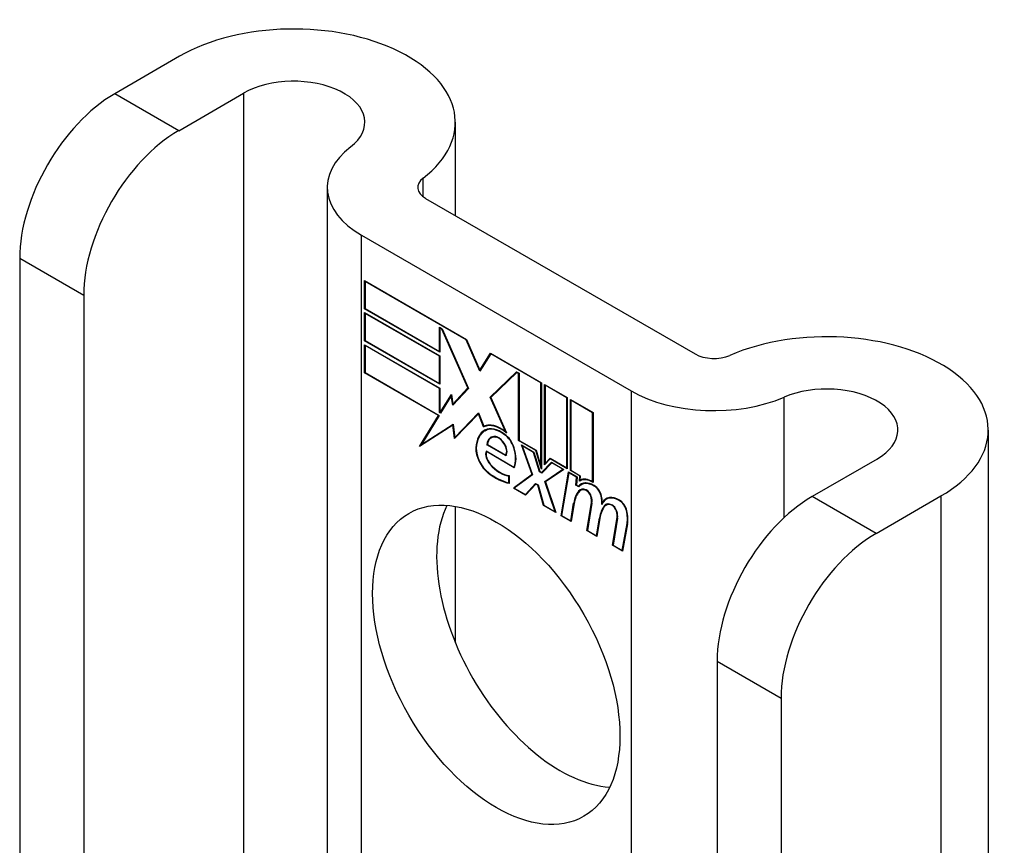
# Model space of a CAD drawing. Header units: inches. Extents: x 584 to 686, y 228 to 319.
# Tile 113 of 114: x 685.302 to 686.445, y 264.412 to 265.37. Entities that reach past the tile are written whole.
import ezdxf

# ---------------------------------------------------------------- set-up
doc = ezdxf.new("R2010")
doc.units = ezdxf.units.IN
doc.header["$MEASUREMENT"] = 0
doc.layers.add('Visible Edges(ANSI)', color=7, linetype='Continuous', lineweight=25)
doc.layers.add('Visible Tangent Edges(ANSI)', color=7, linetype='Continuous', lineweight=25)

msp = doc.modelspace()

# ---------------------------------------------------------------- linework, layer by layer
at = {"layer": 'Visible Edges(ANSI)'}
for p, q in [((685.4878, 265.3276), (685.4125, 265.2841)), ((685.4868, 265.2412), (685.5621, 265.2847)), ((685.8079, 265.251), (685.8079, 265.1428)), ((685.6593, 265.1754), (685.6593, 264.177)), ((685.7734, 265.1627), (686.0862, 264.9821)), ((685.6991, 265.1199), (686.0119, 264.9393)), ((685.3022, 265.0931), (685.3022, 264.3272)), ((685.7026, 265.0345), (685.7026, 265.0672)), ((685.7026, 265.0672), (685.8209, 264.9989)), ((685.7032, 265.0663), (685.7037, 265.0666)), ((685.7032, 265.0663), (685.7032, 265.0348)), ((685.8206, 264.9985), (685.7032, 265.0663)), ((685.3765, 265.0502), (685.3765, 264.2843)), ((685.7026, 265.0345), (685.7032, 265.0348)), ((685.7899, 264.9841), (685.7026, 265.0345)), ((685.7026, 264.9974), (685.7026, 265.0302)), ((685.7026, 265.0302), (685.7899, 264.9798)), ((685.7032, 265.0348), (685.7894, 264.985)), ((685.7032, 265.0292), (685.7037, 265.0296)), ((685.7032, 265.0292), (685.7032, 264.9977)), ((685.7894, 264.9795), (685.7032, 265.0292)), ((685.7894, 264.985), (685.7894, 265.0132)), ((685.7894, 265.0132), (685.7925, 265.0113)), ((685.7899, 265.0123), (685.7904, 265.0126)), ((685.7922, 265.0109), (685.7899, 265.0123)), ((685.7899, 265.0123), (685.7899, 264.9841)), ((685.7922, 265.0109), (685.7926, 265.0111)), ((685.8225, 264.9426), (685.7922, 265.0109)), ((685.7925, 265.0113), (685.8231, 264.9422)), ((685.7026, 264.9974), (685.7032, 264.9977)), ((685.7899, 264.947), (685.7026, 264.9974)), ((685.7026, 264.96), (685.7026, 264.9928)), ((685.7026, 264.9928), (685.7899, 264.9424)), ((685.7032, 264.9977), (685.7894, 264.948)), ((685.7032, 264.9919), (685.7037, 264.9922)), ((685.7894, 264.9421), (685.7032, 264.9919)), ((685.7032, 264.9919), (685.7032, 264.9604)), ((685.8206, 264.9985), (685.821, 264.9987)), ((685.8365, 264.9621), (685.8206, 264.9985)), ((685.8209, 264.9989), (685.8365, 264.9633)), ((685.7894, 264.985), (685.7899, 264.9853)), ((685.7894, 264.9795), (685.7899, 264.9798)), ((685.7894, 264.948), (685.7894, 264.9795)), ((685.7899, 264.9798), (685.7899, 264.947)), ((685.8365, 264.9633), (685.8488, 264.9829)), ((685.8491, 264.9821), (685.8365, 264.9621)), ((685.8488, 264.9829), (685.9079, 264.9487)), ((685.8491, 264.9821), (685.8496, 264.9824)), ((685.9074, 264.9484), (685.8491, 264.9821)), ((685.8494, 264.9825), (685.8492, 264.9821)), ((685.7026, 264.96), (685.7032, 264.9604)), ((685.7884, 264.9106), (685.7026, 264.96)), ((685.7032, 264.9604), (685.7892, 264.9107)), ((685.8365, 264.9633), (685.8378, 264.964)), ((685.8376, 264.9637), (685.8375, 264.9639)), ((685.8484, 264.9318), (685.879, 264.9614)), ((685.8792, 264.9607), (685.849, 264.9314)), ((685.8498, 264.9326), (685.8793, 264.9612)), ((685.879, 264.9614), (685.8819, 264.9597)), ((685.8792, 264.9607), (685.8798, 264.961)), ((685.8814, 264.9594), (685.8792, 264.9607)), ((685.8814, 264.9594), (685.8819, 264.9597)), ((685.8814, 264.8815), (685.8814, 264.9594)), ((685.8819, 264.9597), (685.8819, 264.8818)), ((685.7894, 264.948), (685.7899, 264.9483)), ((685.9074, 264.9484), (685.9079, 264.9487)), ((685.9074, 264.8515), (685.9074, 264.9484)), ((685.9079, 264.9487), (685.9079, 264.8482)), ((685.9116, 264.8535), (685.9116, 264.9466)), ((685.9116, 264.9466), (685.9378, 264.9314)), ((685.9121, 264.9457), (685.9127, 264.946)), ((685.9121, 264.9457), (685.9121, 264.8551)), ((685.9373, 264.9311), (685.9121, 264.9457)), ((685.7894, 264.9421), (685.7899, 264.9424)), ((685.7894, 264.914), (685.7894, 264.9421)), ((685.7899, 264.9424), (685.7899, 264.9143)), ((685.7904, 264.914), (685.8034, 264.9352)), ((685.8032, 264.9335), (685.7908, 264.9132)), ((685.8032, 264.9335), (685.8036, 264.9338)), ((685.8049, 264.9226), (685.8032, 264.9335)), ((685.8036, 264.934), (685.8033, 264.9336)), ((685.8034, 264.9352), (685.8051, 264.924)), ((685.8231, 264.9422), (685.8049, 264.9226)), ((685.8051, 264.924), (685.8225, 264.9426)), ((685.823, 264.9425), (685.8066, 264.9248)), ((685.8225, 264.9426), (685.8229, 264.9428)), ((685.8484, 264.9318), (685.8498, 264.9326)), ((685.8499, 264.9323), (685.8498, 264.9326)), ((685.8051, 264.924), (685.8066, 264.9248)), ((685.8062, 264.924), (685.8061, 264.9245)), ((685.8661, 264.892), (685.8484, 264.9318)), ((685.849, 264.9314), (685.8673, 264.8904)), ((685.9373, 264.9311), (685.9378, 264.9314)), ((685.9373, 264.8498), (685.9373, 264.9311)), ((685.9378, 264.9314), (685.9378, 264.8489)), ((685.9416, 264.8468), (685.9416, 264.9293)), ((685.9416, 264.9293), (685.9678, 264.9141)), ((685.9421, 264.9284), (685.9426, 264.9287)), ((685.9421, 264.9284), (685.9421, 264.8471)), ((685.9673, 264.9138), (685.9421, 264.9284)), ((685.7664, 264.8745), (685.7884, 264.9106)), ((685.7892, 264.9107), (685.7686, 264.8769)), ((685.7884, 264.9106), (685.7889, 264.9109)), ((685.7894, 264.914), (685.7899, 264.9143)), ((685.7908, 264.9132), (685.7894, 264.914)), ((685.7899, 264.9143), (685.7904, 264.914)), ((685.7904, 264.914), (685.7917, 264.9147)), ((685.7915, 264.9144), (685.7913, 264.9145)), ((685.8347, 264.9127), (685.8069, 264.8838)), ((685.8073, 264.8852), (685.8347, 264.9138)), ((685.8087, 264.886), (685.8349, 264.9134)), ((685.8347, 264.9138), (685.841, 264.8983)), ((685.8347, 264.9127), (685.8351, 264.913)), ((685.8408, 264.8974), (685.8347, 264.9127)), ((685.9673, 264.9138), (685.9678, 264.9141)), ((685.9673, 264.8339), (685.9673, 264.9138)), ((685.9678, 264.9141), (685.9678, 264.833)), ((685.8052, 264.8993), (685.7664, 264.8745)), ((685.7686, 264.8769), (685.8055, 264.9005)), ((685.77, 264.8777), (685.8055, 264.9004)), ((685.8052, 264.8993), (685.8056, 264.8996)), ((685.8069, 264.8838), (685.8052, 264.8993)), ((685.8055, 264.9005), (685.8073, 264.8852)), ((685.8408, 264.8974), (685.8422, 264.8982)), ((685.842, 264.8987), (685.8422, 264.8982)), ((685.8424, 264.893), (685.8438, 264.8938)), ((685.8651, 264.8883), (685.8656, 264.8886)), ((685.8661, 264.892), (685.8665, 264.8922)), ((686.4266, 264.8938), (686.4266, 262.8526)), ((685.7688, 264.8769), (685.7679, 264.8755)), ((685.7686, 264.8769), (685.77, 264.8777)), ((685.8073, 264.8852), (685.8087, 264.886)), ((685.8082, 264.8858), (685.8083, 264.8852)), ((685.8447, 264.8768), (685.8453, 264.8771)), ((685.8668, 264.864), (685.8447, 264.8768)), ((685.8453, 264.8771), (685.8665, 264.8648)), ((685.8495, 264.8847), (685.851, 264.8855)), ((685.8814, 264.8815), (685.8819, 264.8818)), ((685.9013, 264.87), (685.8814, 264.8815)), ((685.8819, 264.8818), (685.9016, 264.8704)), ((685.897, 264.8423), (685.8848, 264.8766)), ((685.8848, 264.8766), (685.8991, 264.8683)), ((685.8857, 264.8755), (685.8862, 264.8758)), ((685.8857, 264.8755), (685.8976, 264.8419)), ((685.8988, 264.8679), (685.8857, 264.8755)), ((685.8436, 264.8695), (685.876, 264.8508)), ((685.844, 264.8687), (685.8445, 264.869)), ((685.8763, 264.85), (685.844, 264.8687)), ((685.8665, 264.8648), (685.8676, 264.8654)), ((685.8674, 264.8653), (685.8675, 264.8653)), ((685.8988, 264.8679), (685.8992, 264.8682)), ((685.9057, 264.8452), (685.8988, 264.8679)), ((685.8991, 264.8683), (685.906, 264.8456)), ((685.9013, 264.87), (685.9017, 264.8703)), ((685.9079, 264.8482), (685.9013, 264.87)), ((685.9016, 264.8704), (685.9074, 264.8515)), ((685.9079, 264.8445), (685.9197, 264.8565)), ((685.92, 264.8557), (685.9082, 264.8438)), ((685.9201, 264.8563), (685.9093, 264.8454)), ((685.9182, 264.8602), (685.9116, 264.8535)), ((685.9121, 264.8551), (685.918, 264.861)), ((685.9121, 264.8551), (685.9135, 264.8559)), ((685.913, 264.8556), (685.913, 264.8549)), ((685.9135, 264.8559), (685.9184, 264.8608)), ((685.918, 264.861), (685.9373, 264.8498)), ((685.9182, 264.8602), (685.9188, 264.8605)), ((685.9378, 264.8489), (685.9182, 264.8602)), ((685.9197, 264.8565), (685.9341, 264.8481)), ((685.92, 264.8557), (685.9205, 264.856)), ((685.9329, 264.8482), (685.92, 264.8557)), ((686.2975, 264.8601), (686.2222, 264.8167)), ((685.8705, 264.8411), (685.8705, 264.8319)), ((685.8753, 264.8264), (685.897, 264.8423)), ((685.876, 264.8508), (685.8769, 264.8513)), ((685.8976, 264.8419), (685.8764, 264.8263)), ((685.8974, 264.8424), (685.8767, 264.8272)), ((685.8769, 264.8513), (685.8769, 264.8513)), ((685.897, 264.8423), (685.8974, 264.8425)), ((685.9057, 264.8452), (685.9062, 264.8455)), ((685.9082, 264.8438), (685.9057, 264.8452)), ((685.906, 264.8456), (685.9079, 264.8445)), ((685.9074, 264.8515), (685.9079, 264.8518)), ((685.9079, 264.8445), (685.9093, 264.8454)), ((685.9092, 264.8448), (685.9088, 264.845)), ((685.912, 264.8339), (685.9329, 264.8482)), ((685.9341, 264.8481), (685.9127, 264.8335)), ((685.9134, 264.8348), (685.9335, 264.8485)), ((685.9307, 264.7944), (685.9392, 264.8452)), ((685.9396, 264.8443), (685.9313, 264.7946)), ((685.9329, 264.8482), (685.9335, 264.8485)), ((685.9373, 264.8498), (685.9378, 264.8501)), ((685.9392, 264.8452), (685.9492, 264.8394)), ((685.9396, 264.8443), (685.9402, 264.8447)), ((685.9487, 264.8391), (685.9396, 264.8443)), ((685.9416, 264.8468), (685.9421, 264.8471)), ((685.9524, 264.8405), (685.9416, 264.8468)), ((685.9421, 264.8471), (685.953, 264.8408)), ((685.87, 264.8405), (685.8705, 264.8408)), ((685.87, 264.8327), (685.87, 264.8405)), ((685.87, 264.8327), (685.8705, 264.833)), ((685.8893, 264.8189), (685.9012, 264.8319)), ((685.9015, 264.8311), (685.8896, 264.8181)), ((685.8907, 264.8197), (685.9017, 264.8317)), ((685.9012, 264.8319), (685.904, 264.8303)), ((685.9015, 264.8311), (685.902, 264.8315)), ((685.9036, 264.8299), (685.9015, 264.8311)), ((685.9036, 264.8299), (685.9041, 264.8302)), ((685.9103, 264.8062), (685.9036, 264.8299)), ((685.904, 264.8303), (685.9106, 264.8066)), ((685.912, 264.8339), (685.9134, 264.8348)), ((685.9237, 264.799), (685.912, 264.8339)), ((685.9127, 264.8335), (685.9246, 264.7979)), ((685.9136, 264.8341), (685.9134, 264.8348)), ((685.9479, 264.8298), (685.9487, 264.8391)), ((685.9479, 264.8298), (685.9485, 264.8301)), ((685.9514, 264.8278), (685.9479, 264.8298)), ((685.9492, 264.8394), (685.9485, 264.83)), ((685.9485, 264.83), (685.9511, 264.8286)), ((685.9487, 264.8391), (685.9492, 264.8394)), ((685.952, 264.8345), (685.9524, 264.8405)), ((685.9524, 264.8405), (685.953, 264.8408)), ((685.9524, 264.8347), (685.9538, 264.8355)), ((685.953, 264.8408), (685.9526, 264.8357)), ((685.9534, 264.8361), (685.9534, 264.8353)), ((685.9543, 264.8304), (685.9557, 264.8312)), ((685.9673, 264.8339), (685.9678, 264.8342)), ((685.8753, 264.8264), (685.8767, 264.8272)), ((685.8896, 264.8181), (685.8753, 264.8264)), ((685.8764, 264.8263), (685.8893, 264.8189)), ((685.8767, 264.8272), (685.8772, 264.8269)), ((685.8893, 264.8189), (685.8907, 264.8197)), ((685.8902, 264.8194), (685.8906, 264.8192)), ((685.9511, 264.8286), (685.9525, 264.8294)), ((685.9523, 264.8289), (685.952, 264.8291)), ((685.9532, 264.8238), (685.9546, 264.8246)), ((685.9106, 264.8066), (685.9237, 264.799)), ((685.9419, 264.7885), (685.9453, 264.809)), ((685.9459, 264.8086), (685.9424, 264.7877)), ((685.9607, 264.7771), (685.966, 264.8092)), ((685.9666, 264.8088), (685.9613, 264.7773)), ((685.9787, 264.8099), (685.98, 264.8106)), ((685.9809, 264.8059), (685.9823, 264.8067)), ((685.9829, 264.8066), (685.9843, 264.8075)), ((685.9832, 264.8135), (685.9846, 264.8143)), ((686.2964, 264.7738), (686.3717, 264.8173)), ((685.8079, 264.8052), (685.8079, 264.6469)), ((685.9103, 264.8062), (685.9108, 264.8065)), ((685.9246, 264.7979), (685.9103, 264.8062)), ((685.9237, 264.799), (685.9241, 264.7993)), ((685.9307, 264.7944), (685.9313, 264.7948)), ((685.9424, 264.7877), (685.9307, 264.7944)), ((685.9313, 264.7946), (685.9419, 264.7885)), ((685.9419, 264.7885), (685.9426, 264.7889)), ((685.9719, 264.7712), (685.9753, 264.7917)), ((685.9758, 264.7913), (685.9723, 264.7704)), ((685.9753, 264.7917), (685.976, 264.7921)), ((685.9903, 264.76), (685.9957, 264.7921)), ((685.9962, 264.7917), (685.991, 264.7602)), ((686.0016, 264.7541), (686.0074, 264.7852)), ((686.0079, 264.7848), (686.002, 264.7532)), ((685.9607, 264.7771), (685.9613, 264.7775)), ((685.9723, 264.7704), (685.9607, 264.7771)), ((685.9613, 264.7773), (685.9719, 264.7712)), ((685.9719, 264.7712), (685.9725, 264.7716)), ((685.9903, 264.76), (685.991, 264.7603)), ((686.002, 264.7532), (685.9903, 264.76)), ((685.991, 264.7602), (686.0016, 264.7541)), ((686.0016, 264.7541), (686.0022, 264.7545)), ((686.1119, 264.6256), (686.1119, 263.8597)), ((686.1861, 264.5827), (686.1861, 263.8169))]:
    msp.add_line(p, q, dxfattribs=at)
for centre, major_axis, start_param, end_param in [((685.6204, 265.251), (0.1875, 0), 5.640144, 8.63938), ((685.6204, 265.251), (0.0825, 0), 5.640144, 8.63938), ((685.4125, 265.1567), (-0.078, -0.1351), 3.926991, 5.497787), ((685.4868, 265.1139), (0.078, 0.1351), 0.785398, 2.356194), ((685.7953, 265.1754), (-0.136, 0), 5.640144, 7.068583), ((685.7953, 265.1754), (-0.031, 0), 5.640144, 7.068583), ((686.2391, 264.8938), (0.1875, 0), 5.497787, 8.497023), ((686.1081, 264.9948), (0.031, 0), 3.926991, 5.35543), ((686.2391, 264.8938), (0.0825, 0), 5.497787, 8.497023), ((686.1081, 264.9948), (-0.136, 0), 0.785398, 2.213838), ((685.8608, 264.8613), (-0.0206, 0.0357), 5.272274, 6.251395), ((685.8608, 264.8613), (-0.021, 0.0364), 5.317289, 6.229324), ((685.8622, 264.8621), (-0.0206, 0.0357), 6.047724, 6.251395), ((685.8669, 264.8505), (-0.0249, 0.0431), 6.268672, 7.008625), ((685.8669, 264.8505), (-0.0245, 0.0424), 6.268672, 7.008625), ((685.8683, 264.8513), (-0.0249, 0.0431), 0.028947, 0.295885), ((685.8608, 264.8613), (-0.0187, 0.0323), 5.330385, 6.268672), ((685.8608, 264.8613), (-0.0183, 0.0317), 5.329545, 6.268672), ((685.8683, 264.8513), (-0.0245, 0.0424), 6.268672, 6.283185), ((685.8622, 264.8621), (-0.0183, 0.0317), 6.051884, 6.268672), ((685.86, 264.8665), (-0.0109, 0.0188), 5.836026, 6.985262), ((685.864, 264.8741), (-0.0091, 0.0158), 4.343155, 5.413588), ((685.864, 264.8741), (0.0095, -0.0165), 1.201563, 2.270327), ((685.86, 264.8665), (-0.0105, 0.0182), 5.836026, 6.946368), ((685.8615, 264.8673), (-0.0109, 0.0188), 0.065067, 0.331662), ((685.8615, 264.8673), (-0.0105, 0.0182), 6.079217, 6.283185), ((685.8583, 264.8731), (0.0072, -0.0125), 1.678399, 2.694434), ((685.8583, 264.8731), (-0.0068, 0.0119), 4.819991, 5.836026), ((685.8591, 264.8738), (0.006, -0.0103), 0.287189, 1.678399), ((685.8591, 264.8738), (0.0063, -0.011), 0.251695, 1.678399), ((685.8492, 264.862), (-0.0123, 0.0214), 0.72544, 2.208898), ((685.8492, 264.862), (0.012, -0.0207), 3.867033, 5.35049), ((685.8521, 264.8612), (-0.0064, 0.011), 0.453624, 1.914249), ((685.8521, 264.8612), (0.006, -0.0104), 3.639467, 5.055842), ((685.8535, 264.8748), (0.0173, -0.0299), 0.38335, 1.201563), ((685.8535, 264.8748), (0.0176, -0.0305), 0.369234, 1.201563), ((685.8601, 264.876), (-0.0196, 0.0339), 1.914249, 2.72139), ((685.8601, 264.876), (0.0192, -0.0332), 5.055842, 5.891549), ((685.8545, 264.9003), (-0.0379, 0.0657), 2.208898, 2.658734), ((685.8545, 264.9003), (0.0376, -0.0651), 5.35049, 5.792995), ((685.9689, 264.805), (-0.015, 0.026), 5.48867, 6.499805), ((685.9689, 264.805), (-0.0146, 0.0253), 5.48867, 6.513784), ((685.9674, 264.8087), (-0.015, 0.026), 5.47676, 6.310847), ((685.9704, 264.8059), (-0.015, 0.026), 0.047158, 0.216619), ((685.9674, 264.8087), (-0.0154, 0.0266), 5.501665, 6.243634), ((685.9688, 264.8096), (-0.015, 0.026), 6.059998, 6.283185), ((685.9704, 264.8059), (-0.0146, 0.0253), 6.06115, 6.283185), ((685.9691, 264.8191), (0.0063, -0.011), 1.081978, 2.347078), ((685.9863, 264.777), (-0.0294, 0.051), 0.219898, 0.610865), ((685.9863, 264.777), (-0.0291, 0.0503), 0.219898, 0.610865), ((685.9878, 264.7778), (-0.0294, 0.051), 0.219898, 0.291612), ((685.961, 264.8101), (-0.0083, 0.0143), 5.603031, 6.503084), ((685.961, 264.8101), (-0.0079, 0.0136), 5.603031, 6.503084), ((685.9625, 264.811), (-0.0082, 0.0143), 0.085815, 0.219898), ((685.9625, 264.811), (-0.0079, 0.0136), 6.100483, 6.283185), ((685.9604, 264.8172), (0.00412, -0.00714), 1.196548, 2.461438), ((685.9604, 264.8172), (-0.00375, 0.0065), 4.33814, 5.603031), ((685.9691, 264.8191), (-0.006, 0.0103), 4.223571, 5.48867), ((685.9553, 264.8176), (-0.0077, 0.0133), 3.752458, 4.33814), ((685.9553, 264.8176), (0.0081, -0.014), 0.610865, 1.196548), ((685.9533, 264.8227), (-0.0176, 0.0305), 3.88819, 4.223571), ((685.9533, 264.8227), (0.018, -0.0312), 0.848525, 1.081978), ((685.9982, 264.7876), (-0.015, 0.0259), 5.492181, 6.733718), ((685.9982, 264.7876), (-0.0153, 0.0266), 5.492181, 6.613939), ((685.9547, 264.8235), (-0.0176, 0.0305), 3.959823, 3.971212), ((685.9996, 264.7884), (-0.0153, 0.0266), 0.046088, 0.313087), ((685.9907, 264.793), (-0.0083, 0.0143), 5.604299, 6.503622), ((686.0178, 264.7611), (-0.0294, 0.051), 0.236534, 0.291612), ((685.9907, 264.793), (-0.0079, 0.0136), 5.604299, 6.503242), ((685.9922, 264.7938), (-0.0083, 0.0143), 0.085815, 0.220437), ((685.9922, 264.7938), (-0.0079, 0.0136), 6.100483, 6.283185), ((685.9996, 264.7884), (-0.015, 0.0259), 6.060079, 6.283185), ((685.9901, 264.8001), (0.00412, -0.00714), 1.196401, 2.462706), ((685.9983, 264.8019), (0.0066, -0.0114), 1.107844, 2.350588), ((685.9983, 264.8019), (-0.0062, 0.0107), 4.249437, 5.492181), ((686.2222, 264.6893), (-0.078, -0.1351), 3.926991, 5.497787), ((685.9298, 264.6642), (-0.1015, 0.1758), 0.374433, 2.76716), ((686.0164, 264.7603), (-0.0294, 0.051), 0.236534, 0.625184), ((686.0164, 264.7603), (-0.0291, 0.0503), 0.236639, 0.625276), ((685.9901, 264.8001), (-0.00375, 0.0065), 4.337994, 5.604299), ((685.985, 264.8004), (-0.0077, 0.0133), 3.752322, 4.337994), ((685.985, 264.8004), (0.0081, -0.014), 0.610998, 1.196401), ((685.9829, 264.8048), (-0.0176, 0.0305), 3.735005, 4.249437), ((685.9829, 264.8048), (0.018, -0.0312), 0.593412, 1.107844), ((686.2964, 264.6464), (0.078, 0.1351), 0.785398, 2.356194)]:
    msp.add_ellipse(centre, major_axis=major_axis, ratio=0.57735, start_param=start_param, end_param=end_param, dxfattribs=at)
msp.add_ellipse((685.8555, 264.6213), major_axis=(-0.1015, 0.1758), ratio=0.57735, dxfattribs=at)
at = {"layer": 'Visible Tangent Edges(ANSI)'}
for p, q in [((685.4868, 265.2412), (685.4125, 265.2841)), ((685.5621, 265.2847), (685.5621, 264.2331)), ((685.7705, 265.1647), (685.7705, 265.1861)), ((685.6991, 264.154), (685.6991, 265.1199)), ((685.3022, 265.0931), (685.3765, 265.0502)), ((686.0119, 264.9393), (686.0119, 263.9734)), ((686.1897, 264.7923), (686.1897, 264.9319)), ((685.8428, 264.8932), (685.8442, 264.894)), ((685.8551, 264.8855), (685.8559, 264.8859)), ((685.8644, 264.8783), (685.8648, 264.8785)), ((685.8318, 264.8732), (685.8324, 264.8736)), ((685.8758, 264.8733), (685.8762, 264.8735)), ((685.8483, 264.854), (685.8487, 264.8542)), ((685.8466, 264.8435), (685.8471, 264.8438)), ((685.9512, 264.823), (685.9526, 264.8239)), ((685.9599, 264.8236), (685.9604, 264.8239)), ((685.9691, 264.8288), (685.9696, 264.8291)), ((685.9453, 264.809), (685.946, 264.8094)), ((685.9653, 264.8168), (685.9657, 264.8171)), ((685.966, 264.8092), (685.9667, 264.8096)), ((685.9771, 264.8173), (685.9775, 264.8176)), ((685.9896, 264.8065), (685.9901, 264.8068)), ((685.9983, 264.812), (685.9988, 264.8123)), ((686.2964, 264.7738), (686.2222, 264.8167)), ((686.3717, 264.8173), (686.3717, 262.776)), ((685.995, 264.7997), (685.9954, 264.7999)), ((686.0066, 264.8003), (686.007, 264.8006)), ((685.9957, 264.7921), (685.9963, 264.7924)), ((686.0074, 264.7852), (686.008, 264.7856)), ((686.1119, 264.6256), (686.1861, 264.5827))]:
    msp.add_line(p, q, dxfattribs=at)

doc.saveas('drawing.dxf')
